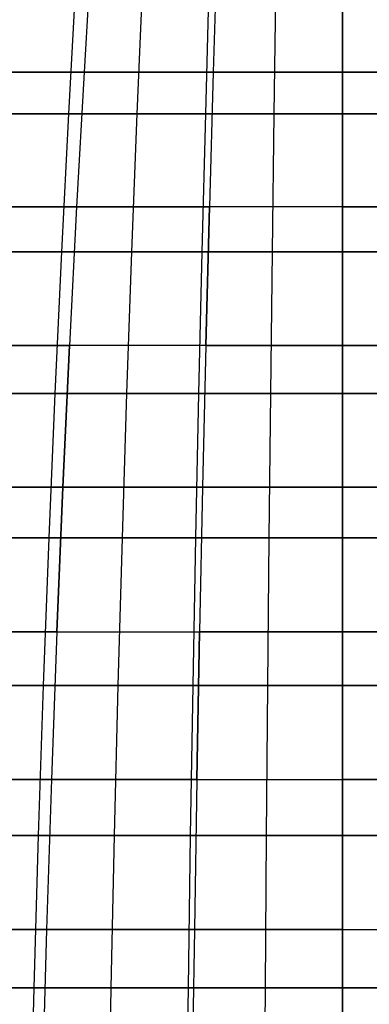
# Model space of a CAD drawing. Extents: x -125 to 125, y -143 to 0.
# Tile 140 of 241: x -5.03 to 0.42, y -64.58 to -49.25. Entities that reach past the tile are written whole.
import ezdxf

# ---------------------------------------------------------------- set-up
doc = ezdxf.new("R2010")
doc.units = 0
doc.header["$LTSCALE"] = 25.4
doc.layers.get('0').update_dxf_attribs({"linetype": 'CONTINUOUS'})

# ---------------------------------------------------------------- blocks, each defined once
blk = doc.blocks.new('NL2500026672_STL')
at = {"color": 0}
for p, q in [((-3.9, -48.026, 44.582), (-4.025, -50.068, 46.01)), ((-3.9, -48.026, 44.582), (-4.025, -50.068, 46.01)), ((-3.9, -48.026, -44.582), (-4.025, -50.068, -46.01)), ((-3.9, -48.026, -44.582), (-4.025, -50.068, -46.01)), ((-1.952, -48.026, 44.71), (-2.015, -50.068, 46.142)), ((-1.952, -48.026, 44.71), (-2.015, -50.068, 46.142)), ((-1.952, -48.026, -44.71), (-2.015, -50.068, -46.142)), ((-1.952, -48.026, -44.71), (-2.015, -50.068, -46.142)), ((0, -50.068, 46.186), (0, -48.026, 44.753)), ((0, -50.068, 46.186), (0, -48.026, 44.753)), ((0, -48.026, -44.753), (0, -50.068, -46.186)), ((0, -48.026, -44.753), (0, -50.068, -46.186)), ((-4.15, -48.625, -49.088), (-4.267, -50.718, -50.474)), ((-4.15, -48.625, -49.088), (-4.267, -50.718, -50.474)), ((-3.114, -48.625, 49.164), (-3.202, -50.718, 50.553)), ((-3.114, -48.625, 49.164), (-3.202, -50.718, 50.553)), ((-2.077, -48.625, -49.219), (-2.135, -50.718, -50.609)), ((-2.077, -48.625, -49.219), (-2.135, -50.718, -50.609)), ((-1.039, -48.625, 49.252), (-1.068, -50.718, 50.643)), ((-1.039, -48.625, 49.252), (-1.068, -50.718, 50.643)), ((0, -50.718, -50.654), (0, -48.625, -49.263)), ((0, -50.718, -50.654), (0, -48.625, -49.263)), ((-4.025, -50.068, 46.01), (-6.029, -50.068, 45.791)), ((-4.025, -50.068, 46.01), (-6.029, -50.068, 45.791)), ((-6.029, -50.068, -45.791), (-4.025, -50.068, -46.01)), ((-6.029, -50.068, -45.791), (-4.025, -50.068, -46.01)), ((-4.025, -50.068, 46.01), (-4.143, -52.168, 47.351)), ((-4.025, -50.068, 46.01), (-4.143, -52.168, 47.351)), ((-4.025, -50.068, -46.01), (-4.143, -52.168, -47.351)), ((-4.025, -50.068, -46.01), (-4.143, -52.168, -47.351)), ((-2.015, -50.068, 46.142), (-4.025, -50.068, 46.01)), ((-2.015, -50.068, 46.142), (-4.025, -50.068, 46.01)), ((-4.025, -50.068, -46.01), (-2.015, -50.068, -46.142)), ((-4.025, -50.068, -46.01), (-2.015, -50.068, -46.142)), ((-2.015, -50.068, 46.142), (-2.073, -52.168, 47.487)), ((-2.015, -50.068, 46.142), (-2.073, -52.168, 47.487)), ((-2.015, -50.068, -46.142), (-2.073, -52.168, -47.487)), ((-2.015, -50.068, -46.142), (-2.073, -52.168, -47.487)), ((0, -50.068, 46.186), (-2.015, -50.068, 46.142)), ((0, -50.068, 46.186), (-2.015, -50.068, 46.142)), ((-2.015, -50.068, -46.142), (0, -50.068, -46.186)), ((-2.015, -50.068, -46.142), (0, -50.068, -46.186)), ((0, -50.068, 46.186), (2.015, -50.068, 46.142)), ((0, -50.068, 46.186), (0, -52.168, 47.532)), ((0, -50.068, 46.186), (0, -52.168, 47.532)), ((0, -50.068, 46.186), (2.015, -50.068, 46.142)), ((0, -52.168, -47.532), (0, -50.068, -46.186)), ((0, -52.168, -47.532), (0, -50.068, -46.186)), ((2.015, -50.068, -46.142), (0, -50.068, -46.186)), ((2.015, -50.068, -46.142), (0, -50.068, -46.186)), ((-4.267, -50.718, -50.474), (-6.391, -50.718, -50.249)), ((-4.267, -50.718, -50.474), (-6.391, -50.718, -50.249)), ((-5.33, -50.718, 50.373), (-3.202, -50.718, 50.553)), ((-5.33, -50.718, 50.373), (-3.202, -50.718, 50.553)), ((-4.267, -50.718, -50.474), (-4.377, -52.867, -51.772)), ((-4.267, -50.718, -50.474), (-4.377, -52.867, -51.772)), ((-2.135, -50.718, -50.609), (-4.267, -50.718, -50.474)), ((-2.135, -50.718, -50.609), (-4.267, -50.718, -50.474)), ((-3.202, -50.718, 50.553), (-3.284, -52.867, 51.852)), ((-3.202, -50.718, 50.553), (-3.284, -52.867, 51.852)), ((-3.202, -50.718, 50.553), (-1.068, -50.718, 50.643)), ((-3.202, -50.718, 50.553), (-1.068, -50.718, 50.643)), ((-2.135, -50.718, -50.609), (-2.19, -52.867, -51.91)), ((-2.135, -50.718, -50.609), (-2.19, -52.867, -51.91)), ((0, -50.718, -50.654), (-2.135, -50.718, -50.609)), ((0, -50.718, -50.654), (-2.135, -50.718, -50.609)), ((-1.068, -50.718, 50.643), (-1.095, -52.867, 51.945)), ((-1.068, -50.718, 50.643), (-1.095, -52.867, 51.945)), ((-1.068, -50.718, 50.643), (1.068, -50.718, 50.643)), ((-1.068, -50.718, 50.643), (1.068, -50.718, 50.643)), ((2.135, -50.718, -50.609), (0, -50.718, -50.654)), ((2.135, -50.718, -50.609), (0, -50.718, -50.654)), ((0, -52.867, -51.956), (0, -50.718, -50.654)), ((0, -52.867, -51.956), (0, -50.718, -50.654)), ((-4.143, -52.168, 47.351), (-6.204, -52.168, 47.125)), ((-6.204, -52.168, -47.125), (-4.143, -52.168, -47.351)), ((-4.143, -52.168, 47.351), (-6.204, -52.168, 47.125)), ((-6.204, -52.168, -47.125), (-4.143, -52.168, -47.351)), ((-4.143, -52.168, 47.351), (-4.252, -54.323, 48.602)), ((-4.143, -52.168, -47.351), (-4.252, -54.323, -48.602)), ((-4.143, -52.168, 47.351), (-4.252, -54.323, 48.602)), ((-4.143, -52.168, -47.351), (-4.252, -54.323, -48.602)), ((-2.073, -52.168, 47.487), (-4.143, -52.168, 47.351)), ((-2.073, -52.168, 47.487), (-4.143, -52.168, 47.351)), ((-4.143, -52.168, -47.351), (-2.073, -52.168, -47.487)), ((-4.143, -52.168, -47.351), (-2.073, -52.168, -47.487)), ((-2.073, -52.168, 47.487), (-2.128, -54.323, 48.742)), ((-2.073, -52.168, 47.487), (-2.128, -54.323, 48.742)), ((-2.128, -54.323, -48.742), (-2.073, -52.168, -47.487)), ((-2.128, -54.323, -48.742), (-2.073, -52.168, -47.487)), ((0, -52.168, 47.532), (-2.073, -52.168, 47.487)), ((0, -52.168, 47.532), (-2.073, -52.168, 47.487)), ((0, -52.168, -47.532), (-2.073, -52.168, -47.487)), ((0, -52.168, -47.532), (-2.073, -52.168, -47.487)), ((2.073, -52.168, 47.487), (0, -52.168, 47.532)), ((0, -52.168, 47.532), (0, -54.323, 48.788)), ((2.073, -52.168, 47.487), (0, -52.168, 47.532)), ((0, -52.168, 47.532), (0, -54.323, 48.788)), ((0, -52.168, -47.532), (0, -54.323, -48.788)), ((0, -52.168, -47.532), (2.073, -52.168, -47.487)), ((0, -52.168, -47.532), (0, -54.323, -48.788)), ((0, -52.168, -47.532), (2.073, -52.168, -47.487)), ((-4.377, -52.867, -51.772), (-6.555, -52.867, -51.541)), ((-4.377, -52.867, -51.772), (-6.555, -52.867, -51.541)), ((-5.467, -52.867, 51.668), (-3.284, -52.867, 51.852)), ((-5.467, -52.867, 51.668), (-3.284, -52.867, 51.852)), ((-4.377, -52.867, -51.772), (-4.479, -55.07, -52.978)), ((-4.377, -52.867, -51.772), (-4.479, -55.07, -52.978)), ((-2.19, -52.867, -51.91), (-4.377, -52.867, -51.772)), ((-2.19, -52.867, -51.91), (-4.377, -52.867, -51.772)), ((-3.284, -52.867, 51.852), (-3.361, -55.07, 53.061)), ((-3.284, -52.867, 51.852), (-3.361, -55.07, 53.061)), ((-3.284, -52.867, 51.852), (-1.095, -52.867, 51.945)), ((-3.284, -52.867, 51.852), (-1.095, -52.867, 51.945)), ((-2.19, -52.867, -51.91), (-2.241, -55.07, -53.12)), ((-2.19, -52.867, -51.91), (-2.241, -55.07, -53.12)), ((0, -52.867, -51.956), (-2.19, -52.867, -51.91)), ((0, -52.867, -51.956), (-2.19, -52.867, -51.91)), ((-1.095, -52.867, 51.945), (-1.121, -55.07, 53.156)), ((-1.095, -52.867, 51.945), (-1.121, -55.07, 53.156)), ((-1.095, -52.867, 51.945), (1.095, -52.867, 51.945)), ((-1.095, -52.867, 51.945), (1.095, -52.867, 51.945)), ((2.19, -52.867, -51.91), (0, -52.867, -51.956)), ((2.19, -52.867, -51.91), (0, -52.867, -51.956)), ((0, -55.07, -53.167), (0, -52.867, -51.956)), ((0, -55.07, -53.167), (0, -52.867, -51.956)), ((-4.252, -54.323, 48.602), (-6.368, -54.323, 48.371)), ((-6.368, -54.323, -48.371), (-4.252, -54.323, -48.602)), ((-4.252, -54.323, 48.602), (-6.368, -54.323, 48.371)), ((-6.368, -54.323, -48.371), (-4.252, -54.323, -48.602)), ((-4.252, -54.323, 48.602), (-4.354, -56.53, 49.762)), ((-4.354, -56.53, -49.762), (-4.252, -54.323, -48.602)), ((-4.354, -56.53, -49.762), (-4.252, -54.323, -48.602)), ((-4.252, -54.323, 48.602), (-4.354, -56.53, 49.762)), ((-2.128, -54.323, 48.742), (-4.252, -54.323, 48.602)), ((-2.128, -54.323, -48.742), (-4.252, -54.323, -48.602)), ((-2.128, -54.323, -48.742), (-4.252, -54.323, -48.602)), ((-2.128, -54.323, 48.742), (-4.252, -54.323, 48.602)), ((-2.128, -54.323, 48.742), (-2.179, -56.53, 49.904)), ((-2.128, -54.323, -48.742), (-2.179, -56.53, -49.904)), ((-2.128, -54.323, -48.742), (-2.179, -56.53, -49.904)), ((-2.128, -54.323, 48.742), (-2.179, -56.53, 49.904)), ((0, -54.323, 48.788), (-2.128, -54.323, 48.742)), ((0, -54.323, 48.788), (-2.128, -54.323, 48.742)), ((-2.128, -54.323, -48.742), (0, -54.323, -48.788)), ((-2.128, -54.323, -48.742), (0, -54.323, -48.788)), ((2.128, -54.323, 48.742), (0, -54.323, 48.788)), ((0, -54.323, 48.788), (0, -56.53, 49.952)), ((2.128, -54.323, 48.742), (0, -54.323, 48.788)), ((0, -54.323, 48.788), (0, -56.53, 49.952)), ((0, -54.323, -48.788), (2.128, -54.323, -48.742)), ((0, -54.323, -48.788), (0, -56.53, -49.952)), ((0, -54.323, -48.788), (0, -56.53, -49.952)), ((0, -54.323, -48.788), (2.128, -54.323, -48.742)), ((-4.479, -55.07, -52.978), (-6.708, -55.07, -52.742)), ((-4.479, -55.07, -52.978), (-6.708, -55.07, -52.742)), ((-5.595, -55.07, 52.872), (-3.361, -55.07, 53.061)), ((-5.595, -55.07, 52.872), (-3.361, -55.07, 53.061)), ((-4.479, -55.07, -52.978), (-4.573, -57.321, -54.092)), ((-4.479, -55.07, -52.978), (-4.573, -57.321, -54.092)), ((-2.241, -55.07, -53.12), (-4.479, -55.07, -52.978)), ((-2.241, -55.07, -53.12), (-4.479, -55.07, -52.978)), ((-3.361, -55.07, 53.061), (-3.431, -57.321, 54.177)), ((-3.361, -55.07, 53.061), (-3.431, -57.321, 54.177)), ((-3.361, -55.07, 53.061), (-1.121, -55.07, 53.156)), ((-3.361, -55.07, 53.061), (-1.121, -55.07, 53.156)), ((-2.241, -55.07, -53.12), (-2.288, -57.321, -54.237)), ((-2.241, -55.07, -53.12), (-2.288, -57.321, -54.237)), ((0, -55.07, -53.167), (-2.241, -55.07, -53.12)), ((0, -55.07, -53.167), (-2.241, -55.07, -53.12)), ((-1.121, -55.07, 53.156), (-1.144, -57.321, 54.273)), ((-1.121, -55.07, 53.156), (-1.144, -57.321, 54.273)), ((-1.121, -55.07, 53.156), (1.121, -55.07, 53.156)), ((-1.121, -55.07, 53.156), (1.121, -55.07, 53.156)), ((2.241, -55.07, -53.12), (0, -55.07, -53.167)), ((2.241, -55.07, -53.12), (0, -55.07, -53.167)), ((0, -57.321, -54.285), (0, -55.07, -53.167)), ((0, -57.321, -54.285), (0, -55.07, -53.167)), ((-6.52, -56.53, 49.524), (-4.354, -56.53, 49.762)), ((-6.52, -56.53, 49.524), (-4.354, -56.53, 49.762)), ((-4.354, -56.53, -49.762), (-6.52, -56.53, -49.524)), ((-4.354, -56.53, -49.762), (-6.52, -56.53, -49.524)), ((-4.447, -58.784, 50.827), (-4.354, -56.53, 49.762)), ((-4.447, -58.784, 50.827), (-4.354, -56.53, 49.762)), ((-4.354, -56.53, -49.762), (-4.447, -58.784, -50.827)), ((-4.354, -56.53, -49.762), (-4.447, -58.784, -50.827)), ((-2.179, -56.53, 49.904), (-4.354, -56.53, 49.762)), ((-4.354, -56.53, -49.762), (-2.179, -56.53, -49.904)), ((-4.354, -56.53, -49.762), (-2.179, -56.53, -49.904)), ((-2.179, -56.53, 49.904), (-4.354, -56.53, 49.762)), ((-2.179, -56.53, 49.904), (-2.226, -58.784, 50.973)), ((-2.179, -56.53, -49.904), (-2.226, -58.784, -50.973)), ((-2.179, -56.53, -49.904), (-2.226, -58.784, -50.973)), ((-2.179, -56.53, 49.904), (-2.226, -58.784, 50.973)), ((0, -56.53, 49.952), (-2.179, -56.53, 49.904)), ((-2.179, -56.53, -49.904), (0, -56.53, -49.952)), ((-2.179, -56.53, -49.904), (0, -56.53, -49.952)), ((0, -56.53, 49.952), (-2.179, -56.53, 49.904)), ((2.179, -56.53, 49.904), (0, -56.53, 49.952)), ((0, -56.53, 49.952), (0, -58.784, 51.021)), ((2.179, -56.53, 49.904), (0, -56.53, 49.952)), ((0, -56.53, -49.952), (2.179, -56.53, -49.904)), ((0, -56.53, -49.952), (0, -58.784, -51.021)), ((0, -56.53, -49.952), (0, -58.784, -51.021)), ((0, -56.53, -49.952), (2.179, -56.53, -49.904)), ((0, -56.53, 49.952), (0, -58.784, 51.021)), ((-4.573, -57.321, -54.092), (-6.849, -57.321, -53.851)), ((-4.573, -57.321, -54.092), (-6.849, -57.321, -53.851)), ((-5.712, -57.321, 53.984), (-3.431, -57.321, 54.177)), ((-5.712, -57.321, 53.984), (-3.431, -57.321, 54.177)), ((-4.573, -57.321, -54.092), (-4.659, -59.617, -55.111)), ((-4.573, -57.321, -54.092), (-4.659, -59.617, -55.111)), ((-2.288, -57.321, -54.237), (-4.573, -57.321, -54.092)), ((-2.288, -57.321, -54.237), (-4.573, -57.321, -54.092)), ((-3.431, -57.321, 54.177), (-3.496, -59.617, 55.197)), ((-3.431, -57.321, 54.177), (-3.496, -59.617, 55.197)), ((-3.431, -57.321, 54.177), (-1.144, -57.321, 54.273)), ((-3.431, -57.321, 54.177), (-1.144, -57.321, 54.273)), ((-2.288, -57.321, -54.237), (-2.332, -59.617, -55.259)), ((-2.288, -57.321, -54.237), (-2.332, -59.617, -55.259)), ((0, -57.321, -54.285), (-2.288, -57.321, -54.237)), ((0, -57.321, -54.285), (-2.288, -57.321, -54.237)), ((-1.144, -57.321, 54.273), (-1.166, -59.617, 55.296)), ((-1.144, -57.321, 54.273), (-1.166, -59.617, 55.296)), ((-1.144, -57.321, 54.273), (1.144, -57.321, 54.273)), ((-1.144, -57.321, 54.273), (1.144, -57.321, 54.273)), ((2.288, -57.321, -54.237), (0, -57.321, -54.285)), ((2.288, -57.321, -54.237), (0, -57.321, -54.285)), ((0, -59.617, -55.308), (0, -57.321, -54.285)), ((0, -59.617, -55.308), (0, -57.321, -54.285)), ((-4.447, -58.784, 50.827), (-6.66, -58.784, 50.585)), ((-4.447, -58.784, 50.827), (-6.66, -58.784, 50.585)), ((-6.66, -58.784, -50.585), (-4.447, -58.784, -50.827)), ((-6.66, -58.784, -50.585), (-4.447, -58.784, -50.827)), ((-4.447, -58.784, 50.827), (-4.532, -61.081, 51.797)), ((-4.447, -58.784, 50.827), (-4.532, -61.081, 51.797)), ((-4.447, -58.784, -50.827), (-4.532, -61.081, -51.797)), ((-4.447, -58.784, -50.827), (-4.532, -61.081, -51.797)), ((-4.447, -58.784, 50.827), (-2.226, -58.784, 50.973)), ((-4.447, -58.784, 50.827), (-2.226, -58.784, 50.973)), ((-4.447, -58.784, -50.827), (-2.226, -58.784, -50.973)), ((-4.447, -58.784, -50.827), (-2.226, -58.784, -50.973)), ((-2.268, -61.081, 51.945), (-2.226, -58.784, 50.973)), ((-2.268, -61.081, 51.945), (-2.226, -58.784, 50.973)), ((-2.226, -58.784, -50.973), (-2.268, -61.081, -51.945)), ((-2.226, -58.784, -50.973), (-2.268, -61.081, -51.945)), ((0, -58.784, 51.021), (-2.226, -58.784, 50.973)), ((-2.226, -58.784, -50.973), (0, -58.784, -51.021)), ((-2.226, -58.784, -50.973), (0, -58.784, -51.021)), ((0, -58.784, 51.021), (-2.226, -58.784, 50.973)), ((2.226, -58.784, 50.973), (0, -58.784, 51.021)), ((0, -58.784, 51.021), (0, -61.081, 51.994)), ((0, -58.784, -51.021), (2.226, -58.784, -50.973)), ((0, -58.784, -51.021), (0, -61.081, -51.994)), ((0, -58.784, -51.021), (0, -61.081, -51.994)), ((0, -58.784, -51.021), (2.226, -58.784, -50.973)), ((0, -58.784, 51.021), (0, -61.081, 51.994)), ((2.226, -58.784, 50.973), (0, -58.784, 51.021)), ((-4.659, -59.617, -55.111), (-6.978, -59.617, -54.866)), ((-4.659, -59.617, -55.111), (-6.978, -59.617, -54.866)), ((-5.82, -59.617, 55.001), (-3.496, -59.617, 55.197)), ((-5.82, -59.617, 55.001), (-3.496, -59.617, 55.197)), ((-4.659, -59.617, -55.111), (-4.737, -61.953, -56.034)), ((-4.659, -59.617, -55.111), (-4.737, -61.953, -56.034)), ((-2.332, -59.617, -55.259), (-4.659, -59.617, -55.111)), ((-2.332, -59.617, -55.259), (-4.659, -59.617, -55.111)), ((-3.496, -59.617, 55.197), (-3.555, -61.953, 56.121)), ((-3.496, -59.617, 55.197), (-3.555, -61.953, 56.121)), ((-3.496, -59.617, 55.197), (-1.166, -59.617, 55.296)), ((-3.496, -59.617, 55.197), (-1.166, -59.617, 55.296)), ((-2.332, -59.617, -55.259), (-2.371, -61.953, -56.184)), ((-2.332, -59.617, -55.259), (-2.371, -61.953, -56.184)), ((0, -59.617, -55.308), (-2.332, -59.617, -55.259)), ((0, -59.617, -55.308), (-2.332, -59.617, -55.259)), ((-1.166, -59.617, 55.296), (-1.186, -61.953, 56.221)), ((-1.166, -59.617, 55.296), (-1.186, -61.953, 56.221)), ((-1.166, -59.617, 55.296), (1.166, -59.617, 55.296)), ((-1.166, -59.617, 55.296), (1.166, -59.617, 55.296)), ((2.332, -59.617, -55.259), (0, -59.617, -55.308)), ((2.332, -59.617, -55.259), (0, -59.617, -55.308)), ((0, -61.953, -56.233), (0, -59.617, -55.308)), ((0, -61.953, -56.233), (0, -59.617, -55.308)), ((-4.532, -61.081, 51.797), (-6.787, -61.081, 51.55)), ((-4.532, -61.081, 51.797), (-6.787, -61.081, 51.55)), ((-6.787, -61.081, -51.55), (-4.532, -61.081, -51.797)), ((-6.787, -61.081, -51.55), (-4.532, -61.081, -51.797)), ((-4.532, -61.081, 51.797), (-4.608, -63.417, 52.668)), ((-4.532, -61.081, 51.797), (-4.608, -63.417, 52.668)), ((-4.532, -61.081, -51.797), (-4.608, -63.417, -52.668)), ((-4.532, -61.081, -51.797), (-4.608, -63.417, -52.668)), ((-2.268, -61.081, 51.945), (-4.532, -61.081, 51.797)), ((-2.268, -61.081, 51.945), (-4.532, -61.081, 51.797)), ((-4.532, -61.081, -51.797), (-2.268, -61.081, -51.945)), ((-4.532, -61.081, -51.797), (-2.268, -61.081, -51.945)), ((-2.268, -61.081, 51.945), (-2.306, -63.417, 52.819)), ((-2.268, -61.081, 51.945), (-2.306, -63.417, 52.819)), ((-2.268, -61.081, -51.945), (-2.306, -63.417, -52.819)), ((-2.268, -61.081, -51.945), (-2.306, -63.417, -52.819)), ((-2.268, -61.081, 51.945), (0, -61.081, 51.994)), ((-2.268, -61.081, 51.945), (0, -61.081, 51.994)), ((-2.268, -61.081, -51.945), (0, -61.081, -51.994)), ((-2.268, -61.081, -51.945), (0, -61.081, -51.994)), ((0, -63.417, 52.87), (0, -61.081, 51.994)), ((2.268, -61.081, 51.945), (0, -61.081, 51.994)), ((0, -63.417, 52.87), (0, -61.081, 51.994)), ((0, -61.081, -51.994), (2.268, -61.081, -51.945)), ((0, -61.081, -51.994), (0, -63.417, -52.87)), ((2.268, -61.081, 51.945), (0, -61.081, 51.994)), ((0, -61.081, -51.994), (0, -63.417, -52.87)), ((0, -61.081, -51.994), (2.268, -61.081, -51.945)), ((-4.737, -61.953, -56.034), (-7.095, -61.953, -55.784)), ((-4.737, -61.953, -56.034), (-7.095, -61.953, -55.784)), ((-5.917, -61.953, 55.921), (-3.555, -61.953, 56.121)), ((-5.917, -61.953, 55.921), (-3.555, -61.953, 56.121)), ((-4.737, -61.953, -56.034), (-4.807, -64.327, -56.858)), ((-4.737, -61.953, -56.034), (-4.807, -64.327, -56.858)), ((-2.371, -61.953, -56.184), (-4.737, -61.953, -56.034)), ((-2.371, -61.953, -56.184), (-4.737, -61.953, -56.034)), ((-3.555, -61.953, 56.121), (-3.607, -64.327, 56.946)), ((-3.555, -61.953, 56.121), (-3.607, -64.327, 56.946)), ((-3.555, -61.953, 56.121), (-1.186, -61.953, 56.221)), ((-3.555, -61.953, 56.121), (-1.186, -61.953, 56.221)), ((-2.371, -61.953, -56.184), (-2.405, -64.327, -57.01)), ((-2.371, -61.953, -56.184), (-2.405, -64.327, -57.01)), ((0, -61.953, -56.233), (-2.371, -61.953, -56.184)), ((0, -61.953, -56.233), (-2.371, -61.953, -56.184)), ((-1.186, -61.953, 56.221), (-1.203, -64.327, 57.048)), ((-1.186, -61.953, 56.221), (-1.203, -64.327, 57.048)), ((-1.186, -61.953, 56.221), (1.186, -61.953, 56.221)), ((-1.186, -61.953, 56.221), (1.186, -61.953, 56.221)), ((2.371, -61.953, -56.184), (0, -61.953, -56.233)), ((2.371, -61.953, -56.184), (0, -61.953, -56.233)), ((0, -64.327, -57.06), (0, -61.953, -56.233)), ((0, -64.327, -57.06), (0, -61.953, -56.233)), ((-4.608, -63.417, 52.668), (-6.901, -63.417, 52.417)), ((-4.608, -63.417, 52.668), (-6.901, -63.417, 52.417)), ((-6.901, -63.417, -52.417), (-4.608, -63.417, -52.668)), ((-6.901, -63.417, -52.417), (-4.608, -63.417, -52.668)), ((-4.608, -63.417, 52.668), (-4.675, -65.788, 53.441)), ((-4.608, -63.417, 52.668), (-4.675, -65.788, 53.441)), ((-4.608, -63.417, -52.668), (-4.675, -65.788, -53.441)), ((-4.608, -63.417, -52.668), (-4.675, -65.788, -53.441)), ((-2.306, -63.417, 52.819), (-4.608, -63.417, 52.668)), ((-2.306, -63.417, 52.819), (-4.608, -63.417, 52.668)), ((-4.608, -63.417, -52.668), (-2.306, -63.417, -52.819)), ((-4.608, -63.417, -52.668), (-2.306, -63.417, -52.819)), ((-2.306, -63.417, 52.819), (-2.34, -65.788, 53.594)), ((-2.306, -63.417, 52.819), (-2.34, -65.788, 53.594)), ((-2.306, -63.417, -52.819), (-2.34, -65.788, -53.594)), ((-2.306, -63.417, -52.819), (-2.34, -65.788, -53.594)), ((0, -63.417, 52.87), (-2.306, -63.417, 52.819)), ((0, -63.417, 52.87), (-2.306, -63.417, 52.819)), ((-2.306, -63.417, -52.819), (0, -63.417, -52.87)), ((-2.306, -63.417, -52.819), (0, -63.417, -52.87)), ((0, -63.417, 52.87), (0, -65.788, 53.645)), ((0, -63.417, 52.87), (2.306, -63.417, 52.819)), ((0, -63.417, 52.87), (2.306, -63.417, 52.819)), ((0, -63.417, 52.87), (0, -65.788, 53.645)), ((0, -63.417, -52.87), (2.306, -63.417, -52.819)), ((0, -63.417, -52.87), (0, -65.788, -53.645)), ((0, -63.417, -52.87), (2.306, -63.417, -52.819)), ((0, -63.417, -52.87), (0, -65.788, -53.645)), ((-4.807, -64.327, -56.858), (-7.199, -64.327, -56.604)), ((-4.807, -64.327, -56.858), (-7.199, -64.327, -56.604)), ((-6.004, -64.327, 56.744), (-3.607, -64.327, 56.946)), ((-6.004, -64.327, 56.744), (-3.607, -64.327, 56.946)), ((-4.807, -64.327, -56.858), (-4.868, -66.732, -57.582)), ((-4.807, -64.327, -56.858), (-4.868, -66.732, -57.582)), ((-2.405, -64.327, -57.01), (-4.807, -64.327, -56.858)), ((-2.405, -64.327, -57.01), (-4.807, -64.327, -56.858)), ((-3.607, -64.327, 56.946), (-3.653, -66.732, 57.672)), ((-3.607, -64.327, 56.946), (-3.653, -66.732, 57.672)), ((-3.607, -64.327, 56.946), (-1.203, -64.327, 57.048)), ((-3.607, -64.327, 56.946), (-1.203, -64.327, 57.048)), ((-2.405, -64.327, -57.01), (-2.436, -66.732, -57.736)), ((-2.405, -64.327, -57.01), (-2.436, -66.732, -57.736)), ((0, -64.327, -57.06), (-2.405, -64.327, -57.01)), ((0, -64.327, -57.06), (-2.405, -64.327, -57.01)), ((-1.203, -64.327, 57.048), (-1.218, -66.732, 57.774)), ((-1.203, -64.327, 57.048), (-1.218, -66.732, 57.774)), ((-1.203, -64.327, 57.048), (1.203, -64.327, 57.048)), ((-1.203, -64.327, 57.048), (1.203, -64.327, 57.048)), ((2.405, -64.327, -57.01), (0, -64.327, -57.06)), ((2.405, -64.327, -57.01), (0, -64.327, -57.06)), ((0, -66.732, -57.787), (0, -64.327, -57.06)), ((0, -66.732, -57.787), (0, -64.327, -57.06))]:
    blk.add_line(p, q, dxfattribs=at)

msp = doc.modelspace()

# ---------------------------------------------------------------- block references
at = {"color": 253}
msp.add_blockref('NL2500026672_STL', (0, 0), dxfattribs=at)

doc.saveas('drawing.dxf')
